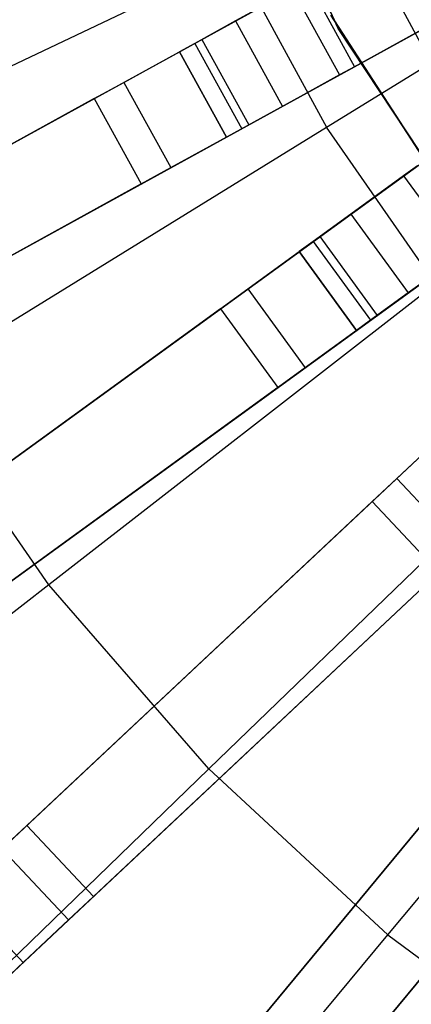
# Model space of a CAD drawing. Extents: x 0 to 27.3, y 0 to 27.3.
# Tile 11 of 117: x 9.937 to 10.741, y 9.927 to 11.949. Entities that reach past the tile are written whole.
import ezdxf

# ---------------------------------------------------------------- set-up
doc = ezdxf.new("R2010")
doc.units = 0
doc.header["$LTSCALE"] = 2.54
doc.layers.get('0').update_dxf_attribs({"color": 13, "linetype": 'CONTINUOUS'})

# ---------------------------------------------------------------- blocks, each defined once
blk = doc.blocks.new('SPUMPKIN_S_PM_STL_1')
at = {"color": 0}
for p, q in [((16.4111, 12.5591, 34.5955), (16.6347, 12.0722, 34.5955)), ((16.6347, 12.0722, 33.9955), (16.4111, 12.5591, 33.9955)), ((16.4111, 12.5591, 34.5955), (16.6347, 12.0722, 34.5955)), ((16.6347, 12.0722, 33.9955), (16.4111, 12.5591, 33.9955)), ((15.0133, 11.3121, 89.4154), (17.1958, 12.5119, 90.1256)), ((15.0133, 11.3121, 89.4154), (17.1958, 12.5119, 90.1256)), ((14.9647, 11.2854, 89.6081), (17.1602, 12.4924, 90.3214)), ((14.9647, 11.2854, 89.6081), (17.1602, 12.4924, 90.3214)), ((16.6088, 12.4042, 90.3209), (16.8537, 11.9492, 90.3209)), ((16.6088, 12.4042, 90.3209), (16.8537, 11.9492, 90.3209)), ((16.6108, 11.8695, 223.3786), (17.4809, 12.4062, 223.1675)), ((16.6108, 11.8695, 223.3786), (17.4809, 12.4062, 223.1675)), ((17.2922, 12.3367, 90.1256), (15.1096, 11.1368, 89.4154)), ((17.2922, 12.3367, 90.1256), (15.1096, 11.1368, 89.4154)), ((15.0611, 11.1101, 89.6081), (17.2566, 12.3171, 90.3214)), ((15.0611, 11.1101, 89.6081), (17.2566, 12.3171, 90.3214)), ((15.3584, 10.7447, 89.4154), (17.3734, 12.2087, 90.1256)), ((15.3584, 10.7447, 89.4154), (17.3734, 12.2087, 90.1256)), ((15.5153, 11.7818, 223.6584), (16.4233, 12.2141, 223.3786)), ((15.5153, 11.7818, 223.6584), (16.4233, 12.2141, 223.3786)), ((16.4233, 12.2141, 223.3786), (16.6108, 11.8695, 223.3786)), ((16.4233, 12.2141, 223.3786), (16.6108, 11.8695, 223.3786)), ((15.3136, 10.7121, 89.6081), (17.3405, 12.1848, 90.3214)), ((15.3136, 10.7121, 89.6081), (17.3405, 12.1848, 90.3214)), ((16.3551, 12.0497, 34.9298), (16.5722, 12.1691, 34.9955)), ((16.3551, 12.0497, 34.9298), (16.5722, 12.1691, 34.9955)), ((16.5722, 12.1691, 34.7955), (16.6686, 11.9938, 34.7955)), ((16.5722, 12.1691, 34.9955), (16.6686, 11.9938, 34.9955)), ((16.5722, 12.1691, 34.7955), (16.6686, 11.9938, 34.7955)), ((16.5722, 12.1691, 34.9955), (16.6686, 11.9938, 34.9955)), ((16.5412, 12.1521, 34.7934), (16.4241, 12.0877, 34.7433)), ((16.5412, 12.1521, 34.7934), (16.4241, 12.0877, 34.7433)), ((16.5412, 12.1521, 34.7934), (16.6376, 11.9768, 34.7934)), ((16.5412, 12.1521, 34.7934), (16.6376, 11.9768, 34.7934)), ((16.6686, 11.9938, 34.9955), (16.8876, 12.1143, 34.9286)), ((16.6686, 11.9938, 34.9955), (16.8876, 12.1143, 34.9286)), ((16.6197, 12.0994, 34.5955), (16.9109, 11.6497, 34.5955)), ((16.9109, 11.6497, 34.7955), (16.6197, 12.0994, 34.7955)), ((16.6197, 12.0994, 34.5955), (16.9109, 11.6497, 34.5955)), ((16.9109, 11.6497, 34.7955), (16.6197, 12.0994, 34.7955)), ((16.4241, 12.0877, 34.7433), (16.3403, 12.0416, 34.6368)), ((16.4241, 12.0877, 34.7433), (16.3403, 12.0416, 34.6368)), ((16.4241, 12.0877, 34.7433), (16.5205, 11.9124, 34.7433)), ((16.4241, 12.0877, 34.7433), (16.5205, 11.9124, 34.7433)), ((16.6347, 12.0722, 34.5955), (16.9299, 11.625, 34.5955)), ((16.9299, 11.625, 33.9955), (16.6347, 12.0722, 33.9955)), ((16.6347, 12.0722, 34.5955), (16.9299, 11.625, 34.5955)), ((16.6347, 12.0722, 34.5955), (16.6347, 12.0722, 33.9955)), ((16.9299, 11.625, 33.9955), (16.6347, 12.0722, 33.9955)), ((16.6347, 12.0722, 34.5955), (16.6347, 12.0722, 33.9955)), ((16.8, 12.0661, 34.7553), (16.6686, 11.9938, 34.7955)), ((16.8, 12.0661, 34.7553), (16.6686, 11.9938, 34.7955)), ((17.4909, 12.0469, 90.1256), (15.476, 10.5829, 89.4154)), ((17.4909, 12.0469, 90.1256), (15.476, 10.5829, 89.4154)), ((16.195, 11.9617, 34.7499), (16.3551, 12.0497, 34.9298)), ((16.195, 11.9617, 34.7499), (16.3551, 12.0497, 34.9298)), ((16.3403, 12.0416, 34.6368), (16.3093, 12.0246, 34.4955)), ((16.3403, 12.0416, 34.6368), (16.3093, 12.0246, 34.4955)), ((16.3403, 12.0416, 34.6368), (16.4367, 11.8663, 34.6368)), ((16.3403, 12.0416, 34.6368), (16.4367, 11.8663, 34.6368)), ((16.3551, 12.0497, 34.9298), (16.4514, 11.8745, 34.9298)), ((16.3551, 12.0497, 34.9298), (16.4514, 11.8745, 34.9298)), ((15.2821, 11.4599, 26.4399), (16.3093, 12.0246, 34.4883)), ((15.2821, 11.4599, 26.4399), (16.3093, 12.0246, 34.4883)), ((15.4311, 10.5503, 89.6081), (17.4581, 12.023, 90.3214)), ((15.4311, 10.5503, 89.6081), (17.4581, 12.023, 90.3214)), ((16.4057, 11.8493, 34.4883), (16.3093, 12.0246, 34.4883)), ((16.3093, 12.0246, 34.4955), (16.3093, 12.0246, 34.4883)), ((16.3093, 12.0246, 34.4955), (16.4057, 11.8493, 34.4955)), ((16.3093, 12.0246, 34.4955), (16.4057, 11.8493, 34.4955)), ((16.4057, 11.8493, 34.4883), (16.3093, 12.0246, 34.4883)), ((16.3093, 12.0246, 34.4955), (16.3093, 12.0246, 34.4883)), ((16.4514, 11.8745, 34.9298), (16.6686, 11.9938, 34.9955)), ((16.4514, 11.8745, 34.9298), (16.6686, 11.9938, 34.9955)), ((16.6686, 11.9938, 34.7955), (16.6376, 11.9768, 34.7934)), ((16.6686, 11.9938, 34.7955), (16.6376, 11.9768, 34.7934)), ((16.6376, 11.9768, 34.7934), (16.5205, 11.9124, 34.7433)), ((16.6376, 11.9768, 34.7934), (16.5205, 11.9124, 34.7433)), ((16.1341, 11.9283, 34.5032), (16.195, 11.9617, 34.7499)), ((16.1341, 11.9283, 34.5032), (16.195, 11.9617, 34.7499)), ((16.195, 11.9617, 34.7499), (16.2914, 11.7865, 34.7499)), ((16.195, 11.9617, 34.7499), (16.2914, 11.7865, 34.7499)), ((16.1341, 11.9283, 34.5032), (15.1087, 11.3645, 26.4687)), ((16.1341, 11.9283, 34.5032), (15.1087, 11.3645, 26.4687)), ((15.7719, 10.2251, 89.4154), (17.5875, 11.9301, 90.1256)), ((15.7719, 10.2251, 89.4154), (17.5875, 11.9301, 90.1256)), ((16.1341, 11.9283, 34.5032), (16.2305, 11.753, 34.5032)), ((16.1341, 11.9283, 34.5032), (16.2305, 11.753, 34.5032)), ((16.5205, 11.9124, 34.7433), (16.4367, 11.8663, 34.6368)), ((16.5205, 11.9124, 34.7433), (16.4367, 11.8663, 34.6368)), ((15.7315, 10.1872, 89.608), (17.5579, 11.9023, 90.3214)), ((15.7315, 10.1872, 89.608), (17.5579, 11.9023, 90.3214)), ((16.2914, 11.7865, 34.7499), (16.4514, 11.8745, 34.9298)), ((16.2914, 11.7865, 34.7499), (16.4514, 11.8745, 34.9298)), ((15.7549, 11.3416, 223.6584), (16.6108, 11.8695, 223.3786)), ((15.7549, 11.3416, 223.6584), (16.6108, 11.8695, 223.3786)), ((16.4367, 11.8663, 34.6368), (16.4057, 11.8493, 34.4955)), ((16.4367, 11.8663, 34.6368), (16.4057, 11.8493, 34.4955)), ((16.8346, 11.5473, 223.3786), (16.6108, 11.8695, 223.3786)), ((16.8346, 11.5473, 223.3786), (16.6108, 11.8695, 223.3786)), ((16.4057, 11.8493, 34.4883), (15.3785, 11.2846, 26.4399)), ((16.4057, 11.8493, 34.4883), (15.3785, 11.2846, 26.4399)), ((16.4057, 11.8493, 34.4955), (16.4057, 11.8493, 34.4883)), ((16.4057, 11.8493, 34.4955), (16.4057, 11.8493, 34.4883)), ((16.5972, 11.6448, 34.9298), (16.7977, 11.7904, 34.9955)), ((16.5972, 11.6448, 34.9298), (16.7977, 11.7904, 34.9955)), ((16.7977, 11.7904, 34.7955), (16.769, 11.7696, 34.7934)), ((16.7977, 11.7904, 34.7955), (16.769, 11.7696, 34.7934)), ((17.7244, 11.7843, 90.1256), (15.9088, 10.0793, 89.4154)), ((17.7244, 11.7843, 90.1256), (15.9088, 10.0793, 89.4154)), ((16.2305, 11.753, 34.5032), (16.2914, 11.7865, 34.7499)), ((16.2305, 11.753, 34.5032), (16.2914, 11.7865, 34.7499)), ((16.2305, 11.753, 34.5032), (15.205, 11.1893, 26.4687)), ((16.2305, 11.753, 34.5032), (15.205, 11.1893, 26.4687)), ((15.8684, 10.0414, 89.608), (17.6949, 11.7565, 90.3214)), ((15.8684, 10.0414, 89.608), (17.6949, 11.7565, 90.3214)), ((16.769, 11.7696, 34.7934), (16.661, 11.6911, 34.7433)), ((16.769, 11.7696, 34.7934), (16.661, 11.6911, 34.7433)), ((16.769, 11.7696, 34.7934), (16.8866, 11.6078, 34.7934)), ((16.769, 11.7696, 34.7934), (16.8866, 11.6078, 34.7934)), ((16.661, 11.6911, 34.7433), (16.5836, 11.6349, 34.6368)), ((16.661, 11.6911, 34.7433), (16.5836, 11.6349, 34.6368)), ((16.661, 11.6911, 34.7433), (16.7785, 11.5293, 34.7433)), ((16.661, 11.6911, 34.7433), (16.7785, 11.5293, 34.7433)), ((16.2473, 9.7615, 89.4154), (17.8349, 11.6806, 90.1256)), ((16.2473, 9.7615, 89.4154), (17.8349, 11.6806, 90.1256)), ((16.212, 9.7188, 89.608), (17.8091, 11.6493, 90.3214)), ((16.212, 9.7188, 89.608), (17.8091, 11.6493, 90.3214)), ((16.4494, 11.5374, 34.7499), (16.5972, 11.6448, 34.9298)), ((16.4494, 11.5374, 34.7499), (16.5972, 11.6448, 34.9298)), ((16.5836, 11.6349, 34.6368), (16.555, 11.6141, 34.4955)), ((16.5836, 11.6349, 34.6368), (16.555, 11.6141, 34.4955)), ((16.5836, 11.6349, 34.6368), (16.7011, 11.4731, 34.6368)), ((16.5836, 11.6349, 34.6368), (16.7011, 11.4731, 34.6368)), ((16.5972, 11.6448, 34.9298), (16.7148, 11.483, 34.9298)), ((16.5972, 11.6448, 34.9298), (16.7148, 11.483, 34.9298)), ((16.7148, 11.483, 34.9298), (16.9152, 11.6286, 34.9955)), ((16.7148, 11.483, 34.9298), (16.9152, 11.6286, 34.9955)), ((15.6066, 10.9251, 26.4399), (16.555, 11.6141, 34.4883)), ((15.6066, 10.9251, 26.4399), (16.555, 11.6141, 34.4883)), ((16.6725, 11.4523, 34.4883), (16.555, 11.6141, 34.4883)), ((16.555, 11.6141, 34.4955), (16.555, 11.6141, 34.4883)), ((16.555, 11.6141, 34.4955), (16.6725, 11.4523, 34.4955)), ((16.555, 11.6141, 34.4955), (16.6725, 11.4523, 34.4955)), ((16.6725, 11.4523, 34.4883), (16.555, 11.6141, 34.4883)), ((16.555, 11.6141, 34.4955), (16.555, 11.6141, 34.4883)), ((16.8866, 11.6078, 34.7934), (16.7785, 11.5293, 34.7433)), ((16.8866, 11.6078, 34.7934), (16.7785, 11.5293, 34.7433)), ((17.989, 11.5531, 90.1256), (16.4014, 9.634, 89.4154)), ((17.989, 11.5531, 90.1256), (16.4014, 9.634, 89.4154)), ((16.8346, 11.5473, 223.3786), (16.0407, 10.9299, 223.6584)), ((16.8346, 11.5473, 223.3786), (16.0407, 10.9299, 223.6584)), ((16.3932, 11.4966, 34.5032), (16.4494, 11.5374, 34.7499)), ((16.3932, 11.4966, 34.5032), (16.4494, 11.5374, 34.7499)), ((16.4494, 11.5374, 34.7499), (16.567, 11.3756, 34.7499)), ((16.4494, 11.5374, 34.7499), (16.567, 11.3756, 34.7499)), ((16.7785, 11.5293, 34.7433), (16.7011, 11.4731, 34.6368)), ((16.7785, 11.5293, 34.7433), (16.7011, 11.4731, 34.6368)), ((16.3661, 9.5913, 89.608), (17.9632, 11.5218, 90.3214)), ((16.3661, 9.5913, 89.608), (17.9632, 11.5218, 90.3214)), ((16.3932, 11.4966, 34.5032), (15.4465, 10.8087, 26.4687)), ((16.3932, 11.4966, 34.5032), (15.4465, 10.8087, 26.4687)), ((16.3932, 11.4966, 34.5032), (16.5108, 11.3348, 34.5032)), ((16.3932, 11.4966, 34.5032), (16.5108, 11.3348, 34.5032)), ((16.567, 11.3756, 34.7499), (16.7148, 11.483, 34.9298)), ((16.567, 11.3756, 34.7499), (16.7148, 11.483, 34.9298)), ((16.7011, 11.4731, 34.6368), (16.6725, 11.4523, 34.4955)), ((16.7011, 11.4731, 34.6368), (16.6725, 11.4523, 34.4955)), ((16.6725, 11.4523, 34.4883), (15.7242, 10.7633, 26.4399)), ((16.6725, 11.4523, 34.4883), (15.7242, 10.7633, 26.4399)), ((16.6725, 11.4523, 34.4955), (16.6725, 11.4523, 34.4883)), ((16.6725, 11.4523, 34.4955), (16.6725, 11.4523, 34.4883)), ((16.5108, 11.3348, 34.5032), (16.567, 11.3756, 34.7499)), ((16.5108, 11.3348, 34.5032), (16.567, 11.3756, 34.7499)), ((16.5108, 11.3348, 34.5032), (15.5641, 10.6469, 26.4687)), ((16.5108, 11.3348, 34.5032), (15.5641, 10.6469, 26.4687)), ((16.0407, 10.9299, 223.6584), (15.7549, 11.3416, 223.6584)), ((16.0407, 10.9299, 223.6584), (15.7549, 11.3416, 223.6584)), ((16.755, 11.1483, 34.7499), (16.8882, 11.2733, 34.9298)), ((16.755, 11.1483, 34.7499), (16.8882, 11.2733, 34.9298)), ((16.3694, 10.5515, 223.6584), (17.0918, 11.2511, 223.3786)), ((16.3694, 10.5515, 223.6584), (17.0918, 11.2511, 223.3786)), ((15.9956, 10.4352, 26.4399), (16.8501, 11.2376, 34.4883)), ((15.9956, 10.4352, 26.4399), (16.8501, 11.2376, 34.4883)), ((16.7044, 11.1007, 34.5032), (16.755, 11.1483, 34.7499)), ((16.7044, 11.1007, 34.5032), (16.755, 11.1483, 34.7499)), ((16.755, 11.1483, 34.7499), (16.8919, 11.0025, 34.7499)), ((16.755, 11.1483, 34.7499), (16.8919, 11.0025, 34.7499)), ((16.7044, 11.1007, 34.5032), (15.8513, 10.2997, 26.4687)), ((16.7044, 11.1007, 34.5032), (15.8513, 10.2997, 26.4687)), ((16.987, 11.0918, 34.4883), (16.1325, 10.2894, 26.4399)), ((16.987, 11.0918, 34.4883), (16.1325, 10.2894, 26.4399)), ((16.7044, 11.1007, 34.5032), (16.8413, 10.9549, 34.5032)), ((16.7044, 11.1007, 34.5032), (16.8413, 10.9549, 34.5032)), ((16.737, 10.2109, 223.6584), (17.3795, 10.9845, 223.3786)), ((16.737, 10.2109, 223.6584), (17.3795, 10.9845, 223.3786)), ((16.8413, 10.9549, 34.5032), (15.9882, 10.1539, 26.4687)), ((16.8413, 10.9549, 34.5032), (15.9882, 10.1539, 26.4687)), ((16.0407, 10.9299, 223.6584), (15.2637, 10.3256, 224.0058)), ((16.0407, 10.9299, 223.6584), (15.2637, 10.3256, 224.0058)), ((16.3694, 10.5515, 223.6584), (16.0407, 10.9299, 223.6584)), ((16.3694, 10.5515, 223.6584), (16.0407, 10.9299, 223.6584)), ((16.4429, 9.9979, 26.4399), (17.1901, 10.9011, 34.4883)), ((16.4429, 9.9979, 26.4399), (17.1901, 10.9011, 34.4883)), ((17.3442, 10.7736, 34.4883), (16.597, 9.8704, 26.4399)), ((17.3442, 10.7736, 34.4883), (16.597, 9.8704, 26.4399)), ((17.0627, 10.747, 34.5032), (16.3168, 9.8454, 26.4687)), ((17.0627, 10.747, 34.5032), (16.3168, 9.8454, 26.4687)), ((17.2168, 10.6195, 34.5032), (16.4709, 9.7179, 26.4687)), ((17.2168, 10.6195, 34.5032), (16.4709, 9.7179, 26.4687)), ((15.6622, 9.8667, 224.0058), (16.3694, 10.5515, 223.6584)), ((15.6622, 9.8667, 224.0058), (16.3694, 10.5515, 223.6584)), ((16.3694, 10.5515, 223.6584), (16.737, 10.2109, 223.6584)), ((16.3694, 10.5515, 223.6584), (16.737, 10.2109, 223.6584)), ((15.9956, 10.4352, 26.4399), (15.9444, 10.3871, 26.2651)), ((15.9956, 10.4352, 26.4399), (15.9444, 10.3871, 26.2651)), ((15.9956, 10.4352, 26.4399), (16.1325, 10.2894, 26.4399)), ((15.9956, 10.4352, 26.4399), (16.1325, 10.2894, 26.4399)), ((16.0813, 10.2413, 26.2651), (15.9444, 10.3871, 26.2651)), ((16.0813, 10.2413, 26.2651), (15.9444, 10.3871, 26.2651)), ((15.9882, 10.1539, 26.4687), (15.8513, 10.2997, 26.4687)), ((15.9882, 10.1539, 26.4687), (15.8513, 10.2997, 26.4687)), ((16.1325, 10.2894, 26.4399), (16.0813, 10.2413, 26.2651)), ((16.1325, 10.2894, 26.4399), (16.0813, 10.2413, 26.2651)), ((16.0813, 10.2413, 26.2651), (15.9774, 10.1437, 26.1419)), ((16.0813, 10.2413, 26.2651), (15.9774, 10.1437, 26.1419)), ((16.108, 9.4537, 224.0058), (16.737, 10.2109, 223.6584)), ((16.108, 9.4537, 224.0058), (16.737, 10.2109, 223.6584)), ((16.737, 10.2109, 223.6584), (17.1393, 9.912, 223.6584)), ((16.737, 10.2109, 223.6584), (17.1393, 9.912, 223.6584)), ((15.9626, 10.1298, 26.3813), (15.9882, 10.1539, 26.4687)), ((15.9626, 10.1298, 26.3813), (15.9882, 10.1539, 26.4687))]:
    blk.add_line(p, q, dxfattribs=at)

msp = doc.modelspace()

# ---------------------------------------------------------------- block references
at = {"color": 253}
msp.add_blockref('SPUMPKIN_S_PM_STL_1', (-6.0437, -0.1414, -26.0955), dxfattribs=at)

doc.saveas('drawing.dxf')
